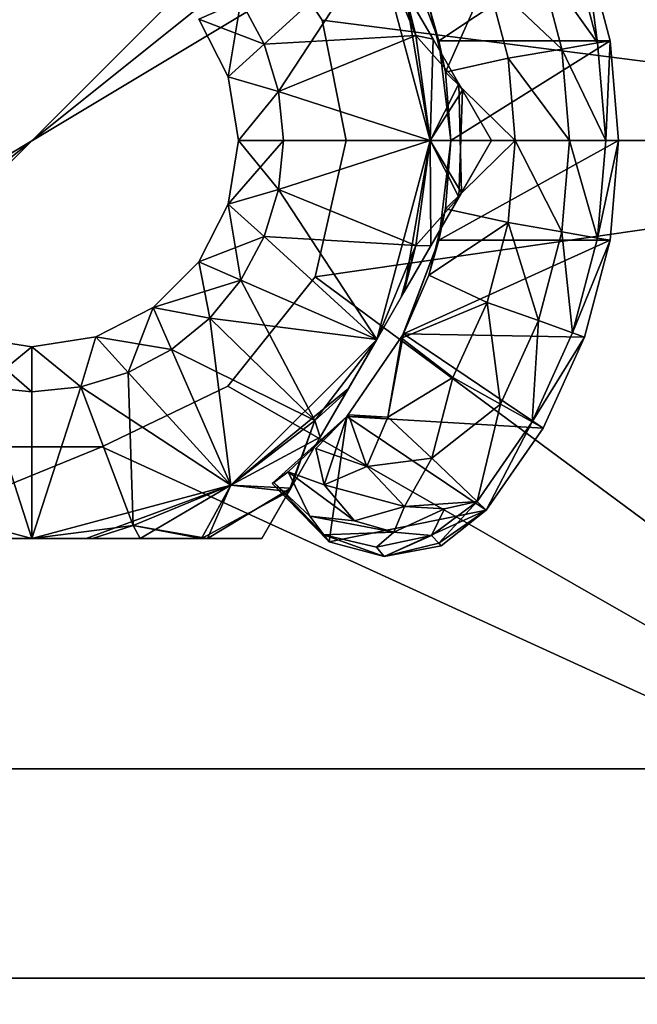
# Model space of a CAD drawing. Header units: inches. Extents: x -18 to 9, y -8 to 165.
# Tile 16 of 21: x -12.761 to -12.18, y 157.243 to 158.168. Entities that reach past the tile are written whole.
import ezdxf

# ---------------------------------------------------------------- set-up
doc = ezdxf.new("R2010")
doc.units = ezdxf.units.IN
doc.layers.get('0').update_dxf_attribs({"true_color": 0xc2ced6})

msp = doc.modelspace()

# ---------------------------------------------------------------- linework, layer by layer
for points in [[(-10.9774, 159.82664), (-10.9774, 156.28331), (-14.52071, 156.28331), (-10.9774, 159.82664)], [(-14.52071, 156.28331), (-14.52071, 159.82664), (-10.9774, 159.82664), (-14.52071, 156.28331)], [(-14.52071, 156.28331), (-10.9774, 156.28331), (-10.9774, 159.82664), (-14.52071, 156.28331)], [(-10.9774, 159.82664), (-14.52071, 159.82664), (-14.52071, 156.28331), (-10.9774, 159.82664)], [(-11.7648, 158.84239), (-11.7648, 157.26757), (-13.73331, 157.26757), (-11.7648, 158.84239)], [(-13.73331, 157.26757), (-13.73331, 158.84239), (-11.7648, 158.84239), (-13.73331, 157.26757)], [(-13.73331, 157.26757), (-11.7648, 157.26757), (-11.7648, 158.84239), (-13.73331, 157.26757)], [(-11.7648, 158.84239), (-13.73331, 158.84239), (-13.73331, 157.26757), (-11.7648, 158.84239)], [(-11.7648, 158.64554), (-11.7648, 157.46442), (-13.73331, 157.46442), (-11.7648, 158.64554)], [(-13.73331, 157.46442), (-13.73331, 158.64554), (-11.7648, 158.64554), (-13.73331, 157.46442)], [(-13.73331, 157.46442), (-11.7648, 157.46442), (-11.7648, 158.64554), (-13.73331, 157.46442)], [(-11.7648, 158.64554), (-13.73331, 158.64554), (-13.73331, 157.46442), (-11.7648, 158.64554)], [(-11.59257, 158.05499), (-12.54026, 158.26377), (-12.47626, 158.16798), (-11.59257, 158.05499)], [(-11.59257, 158.05499), (-12.47626, 158.16798), (-12.54026, 158.26377), (-11.59257, 158.05499)], [(-12.47626, 158.16798), (-12.54026, 158.26377), (-12.54026, 158.26377), (-12.47626, 158.16798)], [(-12.54026, 158.26377), (-12.47626, 158.16798), (-12.47626, 158.16798), (-12.54026, 158.26377)], [(-12.53082, 158.14538), (-12.55265, 158.18621), (-12.42515, 158.24199), (-12.53082, 158.14538)], [(-12.53082, 158.14538), (-12.42515, 158.24199), (-12.55265, 158.18621), (-12.53082, 158.14538)], [(-12.51738, 158.10107), (-12.53082, 158.14538), (-12.42515, 158.24199), (-12.51738, 158.10107)], [(-12.42515, 158.24199), (-12.53082, 158.14538), (-12.38828, 158.15362), (-12.42515, 158.24199)], [(-12.42515, 158.24199), (-12.37504, 158.05499), (-12.51738, 158.10107), (-12.42515, 158.24199)], [(-12.39858, 158.19597), (-12.37504, 158.05499), (-12.42515, 158.24199), (-12.39858, 158.19597)], [(-12.38828, 158.15362), (-12.40214, 158.20214), (-12.42515, 158.24199), (-12.38828, 158.15362)], [(-12.39984, 158.23677), (-12.36664, 158.14855), (-12.22977, 158.23975), (-12.39984, 158.23677)], [(-12.3763, 158.18167), (-12.36664, 158.14855), (-12.39984, 158.23677), (-12.3763, 158.18167)], [(-12.20591, 158.14874), (-12.22977, 158.23975), (-12.36664, 158.14855), (-12.20591, 158.14874)], [(-12.27322, 158.22429), (-12.24106, 158.23573), (-12.21772, 158.14668), (-12.27322, 158.22429)], [(-12.21772, 158.14668), (-12.24106, 158.23573), (-12.22977, 158.23975), (-12.21772, 158.14668)], [(-12.22977, 158.23975), (-12.20591, 158.14874), (-12.21772, 158.14668), (-12.22977, 158.23975)], [(-12.32136, 158.20716), (-12.27322, 158.22429), (-12.25136, 158.14088), (-12.32136, 158.20716)], [(-12.21772, 158.14668), (-12.25136, 158.14088), (-12.27322, 158.22429), (-12.21772, 158.14668)], [(-12.36063, 158.11917), (-12.3763, 158.18167), (-12.32136, 158.20716), (-12.36063, 158.11917)], [(-12.32136, 158.20716), (-12.30171, 158.13219), (-12.36063, 158.11917), (-12.32136, 158.20716)], [(-12.25136, 158.14088), (-12.30171, 158.13219), (-12.32136, 158.20716), (-12.25136, 158.14088)], [(-12.38828, 158.15362), (-12.39858, 158.19597), (-12.40214, 158.20214), (-12.38828, 158.15362)], [(-12.38828, 158.15362), (-12.37216, 158.1502), (-12.39858, 158.19597), (-12.38828, 158.15362)], [(-12.37504, 158.05499), (-12.39858, 158.19597), (-12.37216, 158.1502), (-12.37504, 158.05499)], [(-12.56461, 158.11491), (-12.59216, 158.16896), (-12.55265, 158.18621), (-12.56461, 158.11491)], [(-12.53082, 158.14538), (-12.55265, 158.18621), (-12.59216, 158.16896), (-12.53082, 158.14538)], [(-12.55265, 158.18621), (-12.53082, 158.14538), (-12.56461, 158.11491), (-12.55265, 158.18621)], [(-12.3763, 158.18167), (-12.36063, 158.11917), (-12.36664, 158.14855), (-12.3763, 158.18167)], [(-12.59216, 158.16896), (-12.59216, 158.16896), (-12.56461, 158.11491), (-12.59216, 158.16896)], [(-12.56461, 158.11491), (-12.56461, 158.11491), (-12.59216, 158.16896), (-12.56461, 158.11491)], [(-12.59216, 158.16896), (-12.56461, 158.11491), (-12.53082, 158.14538), (-12.59216, 158.16896)], [(-12.45378, 158.05499), (-11.59257, 158.05499), (-12.47626, 158.16798), (-12.45378, 158.05499)], [(-12.47626, 158.16798), (-11.59257, 158.05499), (-12.45378, 158.05499), (-12.47626, 158.16798)], [(-12.45378, 158.05499), (-12.45378, 158.05499), (-12.47626, 158.16798), (-12.45378, 158.05499)], [(-12.47626, 158.16798), (-12.45378, 158.05499), (-12.47626, 158.16798), (-12.47626, 158.16798)], [(-12.45378, 158.05499), (-12.47626, 158.16798), (-12.45378, 158.05499), (-12.45378, 158.05499)], [(-12.51738, 158.10107), (-12.38828, 158.15362), (-12.53082, 158.14538), (-12.51738, 158.10107)], [(-12.37504, 158.05499), (-12.38828, 158.15362), (-12.51738, 158.10107), (-12.37504, 158.05499)], [(-12.34796, 158.10829), (-12.37216, 158.1502), (-12.38828, 158.15362), (-12.34796, 158.10829)], [(-12.37504, 158.05499), (-12.34796, 158.10829), (-12.38828, 158.15362), (-12.37504, 158.05499)], [(-12.56461, 158.11491), (-12.53082, 158.14538), (-12.51738, 158.10107), (-12.56461, 158.11491)], [(-12.56461, 158.11491), (-12.51738, 158.10107), (-12.53082, 158.14538), (-12.56461, 158.11491)], [(-12.37504, 158.05499), (-12.37216, 158.1502), (-12.34447, 158.10226), (-12.37504, 158.05499)], [(-12.37216, 158.1502), (-12.34796, 158.10829), (-12.34447, 158.10226), (-12.37216, 158.1502)], [(-12.20591, 158.14874), (-12.36664, 158.14855), (-12.35536, 158.05499), (-12.20591, 158.14874)], [(-12.36664, 158.14855), (-12.36063, 158.11917), (-12.35536, 158.05499), (-12.36664, 158.14855)], [(-12.35536, 158.05499), (-12.35536, 158.05499), (-12.36664, 158.14855), (-12.35536, 158.05499)], [(-12.20591, 158.14874), (-12.35536, 158.05499), (-12.19788, 158.05499), (-12.20591, 158.14874)], [(-12.25136, 158.14088), (-12.21772, 158.14668), (-12.20986, 158.05499), (-12.25136, 158.14088)], [(-12.20986, 158.05499), (-12.21772, 158.14668), (-12.20591, 158.14874), (-12.20986, 158.05499)], [(-12.20591, 158.14874), (-12.19788, 158.05499), (-12.20986, 158.05499), (-12.20591, 158.14874)], [(-12.30171, 158.13219), (-12.25136, 158.14088), (-12.244, 158.05499), (-12.30171, 158.13219)], [(-12.20986, 158.05499), (-12.244, 158.05499), (-12.25136, 158.14088), (-12.20986, 158.05499)], [(-12.36063, 158.11917), (-12.30171, 158.13219), (-12.29509, 158.05499), (-12.36063, 158.11917)], [(-12.244, 158.05499), (-12.29509, 158.05499), (-12.30171, 158.13219), (-12.244, 158.05499)], [(-12.55512, 158.05499), (-12.56461, 158.11491), (-12.51738, 158.10107), (-12.55512, 158.05499)], [(-12.55512, 158.05499), (-12.55512, 158.05499), (-12.56461, 158.11491), (-12.55512, 158.05499)], [(-12.56461, 158.11491), (-12.55512, 158.05499), (-12.55512, 158.05499), (-12.56461, 158.11491)], [(-12.56461, 158.11491), (-12.55512, 158.05499), (-12.56461, 158.11491), (-12.56461, 158.11491)], [(-12.51738, 158.10107), (-12.56461, 158.11491), (-12.55512, 158.05499), (-12.51738, 158.10107)], [(-12.36063, 158.11917), (-12.29509, 158.05499), (-12.35536, 158.05499), (-12.36063, 158.11917)], [(-12.34796, 158.10829), (-12.37504, 158.05499), (-12.34557, 158.00581), (-12.34796, 158.10829)], [(-12.31718, 158.05499), (-12.34447, 158.10226), (-12.34796, 158.10829), (-12.31718, 158.05499)], [(-12.31718, 158.05499), (-12.34796, 158.10829), (-12.34557, 158.00581), (-12.31718, 158.05499)], [(-12.51738, 158.10107), (-12.51284, 158.05499), (-12.55512, 158.05499), (-12.51738, 158.10107)], [(-12.51738, 158.10107), (-12.55512, 158.05499), (-12.51284, 158.05499), (-12.51738, 158.10107)], [(-12.51284, 158.05499), (-12.51738, 158.10107), (-12.37504, 158.05499), (-12.51284, 158.05499)], [(-12.51738, 158.10107), (-12.51284, 158.05499), (-12.37504, 158.05499), (-12.51738, 158.10107)], [(-12.34447, 158.10226), (-12.34796, 158.00166), (-12.37504, 158.05499), (-12.34447, 158.10226)], [(-12.34796, 158.00166), (-12.34447, 158.10226), (-12.31718, 158.05499), (-12.34796, 158.00166)], [(-12.34447, 158.10226), (-12.31718, 158.05499), (-12.31718, 158.05499), (-12.34447, 158.10226)], [(-12.56461, 157.99505), (-12.55512, 158.05499), (-12.51284, 158.05499), (-12.56461, 157.99505)], [(-12.51284, 158.05499), (-12.51738, 158.00889), (-12.56461, 157.99505), (-12.51284, 158.05499)], [(-12.55512, 158.05499), (-12.56461, 157.99505), (-12.55512, 158.05499), (-12.55512, 158.05499)], [(-12.56461, 157.99505), (-12.55512, 158.05499), (-12.55512, 158.05499), (-12.56461, 157.99505)], [(-12.56461, 157.99505), (-12.55512, 158.05499), (-12.56461, 157.99505), (-12.56461, 157.99505)], [(-12.55512, 158.05499), (-12.56461, 157.99505), (-12.51738, 158.00889), (-12.55512, 158.05499)], [(-12.55512, 158.05499), (-12.51738, 158.00889), (-12.51284, 158.05499), (-12.55512, 158.05499)], [(-12.51738, 158.00889), (-12.51284, 158.05499), (-12.37504, 158.05499), (-12.51738, 158.00889)], [(-12.37504, 158.05499), (-12.38829, 157.95631), (-12.51738, 158.00889), (-12.37504, 158.05499)], [(-12.37504, 158.05499), (-12.51284, 158.05499), (-12.51738, 158.00889), (-12.37504, 158.05499)], [(-12.42515, 157.86798), (-12.37504, 158.05499), (-12.51738, 158.00889), (-12.42515, 157.86798)], [(-11.59257, 157.26758), (-11.59257, 158.05499), (-12.48302, 157.92686), (-11.59257, 157.26758)], [(-12.45378, 158.05499), (-12.48302, 157.92686), (-11.59257, 158.05499), (-12.45378, 158.05499)], [(-12.48302, 157.92686), (-11.59257, 158.05499), (-11.59257, 157.26758), (-12.48302, 157.92686)], [(-12.45378, 158.05499), (-11.59257, 158.05499), (-12.48302, 157.92686), (-12.45378, 158.05499)], [(-12.45378, 158.05499), (-12.48302, 157.92686), (-12.45378, 158.05499), (-12.45378, 158.05499)], [(-12.45378, 158.05499), (-12.48302, 157.92686), (-12.45378, 158.05499), (-12.45378, 158.05499)], [(-12.48302, 157.92686), (-12.48302, 157.92686), (-12.45378, 158.05499), (-12.48302, 157.92686)], [(-12.42515, 157.86798), (-12.3997, 157.91206), (-12.37504, 158.05499), (-12.42515, 157.86798)], [(-12.37438, 157.95591), (-12.37504, 158.05499), (-12.3997, 157.91206), (-12.37438, 157.95591)], [(-12.38829, 157.95631), (-12.37504, 158.05499), (-12.34796, 158.00166), (-12.38829, 157.95631)], [(-12.37504, 158.05499), (-12.37438, 157.95591), (-12.34557, 158.00581), (-12.37504, 158.05499)], [(-12.36063, 157.99078), (-12.36664, 157.96141), (-12.35536, 158.05499), (-12.36063, 157.99078)], [(-12.19788, 158.05499), (-12.36664, 157.96141), (-12.20591, 157.96123), (-12.19788, 158.05499)], [(-12.35536, 158.05499), (-12.36664, 157.96141), (-12.19788, 158.05499), (-12.35536, 158.05499)], [(-12.35536, 158.05499), (-12.35536, 158.05499), (-12.36063, 157.99078), (-12.35536, 158.05499)], [(-12.29509, 158.05499), (-12.30171, 157.97776), (-12.36063, 157.99078), (-12.29509, 158.05499)], [(-12.36063, 157.99078), (-12.35536, 158.05499), (-12.29509, 158.05499), (-12.36063, 157.99078)], [(-12.34557, 158.00581), (-12.34796, 158.00166), (-12.31718, 158.05499), (-12.34557, 158.00581)], [(-12.31718, 158.05499), (-12.31718, 158.05499), (-12.34557, 158.00581), (-12.31718, 158.05499)], [(-12.25136, 157.96908), (-12.30171, 157.97776), (-12.29509, 158.05499), (-12.25136, 157.96908)], [(-12.29509, 158.05499), (-12.244, 158.05499), (-12.25136, 157.96908), (-12.29509, 158.05499)], [(-12.21772, 157.96327), (-12.25136, 157.96908), (-12.244, 158.05499), (-12.21772, 157.96327)], [(-12.244, 158.05499), (-12.20986, 158.05499), (-12.21772, 157.96327), (-12.244, 158.05499)], [(-12.21772, 157.96327), (-12.20986, 158.05499), (-12.19788, 158.05499), (-12.21772, 157.96327)], [(-12.19788, 158.05499), (-12.20591, 157.96123), (-12.21772, 157.96327), (-12.19788, 158.05499)], [(-12.51738, 158.00889), (-12.53082, 157.96458), (-12.56461, 157.99505), (-12.51738, 158.00889)], [(-12.56461, 157.99505), (-12.53082, 157.96458), (-12.51738, 158.00889), (-12.56461, 157.99505)], [(-12.38829, 157.95631), (-12.53082, 157.96458), (-12.51738, 158.00889), (-12.38829, 157.95631)], [(-12.42515, 157.86798), (-12.51738, 158.00889), (-12.53082, 157.96458), (-12.42515, 157.86798)], [(-12.37438, 157.95591), (-12.34796, 158.00166), (-12.34557, 158.00581), (-12.37438, 157.95591)], [(-12.59216, 157.94099), (-12.56461, 157.99505), (-12.53082, 157.96458), (-12.59216, 157.94099)], [(-12.56461, 157.99505), (-12.56461, 157.99505), (-12.59216, 157.94099), (-12.56461, 157.99505)], [(-12.59216, 157.94099), (-12.59216, 157.94099), (-12.56461, 157.99505), (-12.59216, 157.94099)], [(-12.56461, 157.99505), (-12.59216, 157.94099), (-12.55265, 157.92375), (-12.56461, 157.99505)], [(-12.55265, 157.92375), (-12.53082, 157.96458), (-12.56461, 157.99505), (-12.55265, 157.92375)], [(-12.34796, 158.00166), (-12.37438, 157.95591), (-12.38829, 157.95631), (-12.34796, 158.00166)], [(-12.36063, 157.99078), (-12.3763, 157.92828), (-12.36664, 157.96141), (-12.36063, 157.99078)], [(-12.36063, 157.99078), (-12.30171, 157.97776), (-12.3763, 157.92828), (-12.36063, 157.99078)], [(-12.32136, 157.90279), (-12.3763, 157.92828), (-12.30171, 157.97776), (-12.32136, 157.90279)], [(-12.27322, 157.88566), (-12.32136, 157.90279), (-12.30171, 157.97776), (-12.27322, 157.88566)], [(-12.30171, 157.97776), (-12.25136, 157.96908), (-12.27322, 157.88566), (-12.30171, 157.97776)], [(-12.24106, 157.87423), (-12.27322, 157.88566), (-12.25136, 157.96908), (-12.24106, 157.87423)], [(-12.25136, 157.96908), (-12.21772, 157.96327), (-12.24106, 157.87423), (-12.25136, 157.96908)], [(-12.53082, 157.96458), (-12.55265, 157.92375), (-12.59216, 157.94099), (-12.53082, 157.96458)], [(-12.53082, 157.96458), (-12.42515, 157.86798), (-12.55265, 157.92375), (-12.53082, 157.96458)], [(-12.42515, 157.86798), (-12.53082, 157.96458), (-12.55265, 157.92375), (-12.42515, 157.86798)], [(-12.42515, 157.86798), (-12.53082, 157.96458), (-12.38829, 157.95631), (-12.42515, 157.86798)], [(-12.36664, 157.96141), (-12.3763, 157.92828), (-12.40195, 157.86919), (-12.36664, 157.96141)], [(-12.40195, 157.86919), (-12.39984, 157.87319), (-12.36664, 157.96141), (-12.40195, 157.86919)], [(-12.36664, 157.96141), (-12.39984, 157.87319), (-12.20591, 157.96123), (-12.36664, 157.96141)], [(-12.22977, 157.87021), (-12.20591, 157.96123), (-12.39984, 157.87319), (-12.22977, 157.87021)], [(-12.24106, 157.87423), (-12.21772, 157.96327), (-12.20591, 157.96123), (-12.24106, 157.87423)], [(-12.20591, 157.96123), (-12.22977, 157.87021), (-12.24106, 157.87423), (-12.20591, 157.96123)], [(-12.40214, 157.90783), (-12.42515, 157.86798), (-12.38829, 157.95631), (-12.40214, 157.90783)], [(-12.38829, 157.95631), (-12.3997, 157.91206), (-12.40214, 157.90783), (-12.38829, 157.95631)], [(-12.38829, 157.95631), (-12.37438, 157.95591), (-12.3997, 157.91206), (-12.38829, 157.95631)], [(-12.63506, 157.89808), (-12.59216, 157.94099), (-12.55265, 157.92375), (-12.63506, 157.89808)], [(-12.63506, 157.89808), (-12.59216, 157.94099), (-12.59216, 157.94099), (-12.63506, 157.89808)], [(-12.59216, 157.94099), (-12.63506, 157.89808), (-12.63506, 157.89808), (-12.59216, 157.94099)], [(-12.59216, 157.94099), (-12.63506, 157.89808), (-12.58202, 157.88795), (-12.59216, 157.94099)], [(-12.59216, 157.94099), (-12.58202, 157.88795), (-12.55265, 157.92375), (-12.59216, 157.94099)], [(-12.55265, 157.92375), (-12.58202, 157.88795), (-12.63506, 157.89808), (-12.55265, 157.92375)], [(-12.58202, 157.88795), (-12.55265, 157.92375), (-12.42515, 157.86798), (-12.58202, 157.88795)], [(-12.58202, 157.88795), (-12.48324, 157.79187), (-12.55265, 157.92375), (-12.58202, 157.88795)], [(-11.59257, 157.26758), (-12.48302, 157.92686), (-12.56496, 157.82413), (-11.59257, 157.26758)], [(-11.59257, 157.26758), (-12.56496, 157.82413), (-12.48302, 157.92686), (-11.59257, 157.26758)], [(-12.56496, 157.82413), (-12.48302, 157.92686), (-12.48302, 157.92686), (-12.56496, 157.82413)], [(-12.48302, 157.92686), (-12.56496, 157.82413), (-12.56496, 157.82413), (-12.48302, 157.92686)], [(-12.55265, 157.92375), (-12.48324, 157.79187), (-12.42515, 157.86798), (-12.55265, 157.92375)], [(-12.40195, 157.86919), (-12.3763, 157.92828), (-12.32136, 157.90279), (-12.40195, 157.86919)], [(-12.3997, 157.91206), (-12.42515, 157.86798), (-12.40214, 157.90783), (-12.3997, 157.91206)], [(-12.40214, 157.90783), (-12.42515, 157.86798), (-12.42515, 157.86798), (-12.40214, 157.90783)], [(-12.32136, 157.90279), (-12.35348, 157.83226), (-12.40195, 157.86919), (-12.32136, 157.90279)], [(-12.30896, 157.80719), (-12.35348, 157.83226), (-12.32136, 157.90279), (-12.30896, 157.80719)], [(-12.32136, 157.90279), (-12.27322, 157.88566), (-12.30896, 157.80719), (-12.32136, 157.90279)], [(-12.68913, 157.87054), (-12.63506, 157.89808), (-12.6178, 157.85862), (-12.68913, 157.87054)], [(-12.68913, 157.87054), (-12.63506, 157.89808), (-12.63506, 157.89808), (-12.68913, 157.87054)], [(-12.63506, 157.89808), (-12.68913, 157.87054), (-12.68913, 157.87054), (-12.63506, 157.89808)], [(-12.63506, 157.89808), (-12.68913, 157.87054), (-12.65866, 157.83674), (-12.63506, 157.89808)], [(-12.65866, 157.83674), (-12.6178, 157.85862), (-12.63506, 157.89808), (-12.65866, 157.83674)], [(-12.63506, 157.89808), (-12.58202, 157.88795), (-12.6178, 157.85862), (-12.63506, 157.89808)], [(-12.63506, 157.89808), (-12.6178, 157.85862), (-12.58202, 157.88795), (-12.63506, 157.89808)], [(-12.6178, 157.85862), (-12.58202, 157.88795), (-12.56207, 157.73107), (-12.6178, 157.85862)], [(-12.48324, 157.79187), (-12.58202, 157.88795), (-12.6178, 157.85862), (-12.48324, 157.79187)], [(-12.42515, 157.86798), (-12.56207, 157.73107), (-12.58202, 157.88795), (-12.42515, 157.86798)], [(-12.27921, 157.79045), (-12.30896, 157.80719), (-12.27322, 157.88566), (-12.27921, 157.79045)], [(-12.27322, 157.88566), (-12.24106, 157.87423), (-12.27921, 157.79045), (-12.27322, 157.88566)], [(-12.27921, 157.79045), (-12.24106, 157.87423), (-12.22977, 157.87021), (-12.27921, 157.79045)], [(-12.80899, 157.87054), (-12.74906, 157.86104), (-12.74906, 157.81877), (-12.80899, 157.87054)], [(-12.74906, 157.81877), (-12.79514, 157.82332), (-12.80899, 157.87054), (-12.74906, 157.81877)], [(-12.74906, 157.86104), (-12.74906, 157.86104), (-12.80899, 157.87054), (-12.74906, 157.86104)], [(-12.80899, 157.87054), (-12.80899, 157.87054), (-12.74906, 157.86104), (-12.80899, 157.87054)], [(-12.74906, 157.86104), (-12.80899, 157.87054), (-12.79514, 157.82332), (-12.74906, 157.86104)], [(-12.74906, 157.86104), (-12.68913, 157.87054), (-12.70298, 157.8233), (-12.74906, 157.86104)], [(-12.74906, 157.86104), (-12.68913, 157.87054), (-12.68913, 157.87054), (-12.74906, 157.86104)], [(-12.68913, 157.87054), (-12.74906, 157.86104), (-12.74906, 157.86104), (-12.68913, 157.87054)], [(-12.68913, 157.87054), (-12.74906, 157.86104), (-12.70298, 157.8233), (-12.68913, 157.87054)], [(-12.68913, 157.87054), (-12.65866, 157.83674), (-12.70298, 157.8233), (-12.68913, 157.87054)], [(-12.68913, 157.87054), (-12.70298, 157.8233), (-12.65866, 157.83674), (-12.68913, 157.87054)], [(-12.6178, 157.85862), (-12.65866, 157.83674), (-12.68913, 157.87054), (-12.6178, 157.85862)], [(-12.56207, 157.73107), (-12.42515, 157.86798), (-12.45171, 157.82196), (-12.56207, 157.73107)], [(-12.48324, 157.79187), (-12.45357, 157.81875), (-12.42515, 157.86798), (-12.48324, 157.79187)], [(-12.45357, 157.81875), (-12.45171, 157.82196), (-12.42515, 157.86798), (-12.45357, 157.81875)], [(-12.41464, 157.79485), (-12.45306, 157.79539), (-12.39984, 157.87319), (-12.41464, 157.79485)], [(-12.39984, 157.87319), (-12.45306, 157.79539), (-12.26877, 157.78457), (-12.39984, 157.87319)], [(-12.42515, 157.86798), (-12.42515, 157.86798), (-12.45171, 157.82196), (-12.42515, 157.86798)], [(-12.39984, 157.87319), (-12.40195, 157.86919), (-12.41464, 157.79485), (-12.39984, 157.87319)], [(-12.35348, 157.83226), (-12.41464, 157.79485), (-12.40195, 157.86919), (-12.35348, 157.83226)], [(-12.22977, 157.87021), (-12.39984, 157.87319), (-12.26877, 157.78457), (-12.22977, 157.87021)], [(-12.22977, 157.87021), (-12.26877, 157.78457), (-12.27921, 157.79045), (-12.22977, 157.87021)], [(-12.79514, 157.82332), (-12.74906, 157.81877), (-12.74906, 157.86104), (-12.79514, 157.82332)], [(-12.70298, 157.8233), (-12.74906, 157.81877), (-12.74906, 157.86104), (-12.70298, 157.8233)], [(-12.74906, 157.86104), (-12.74906, 157.81877), (-12.70298, 157.8233), (-12.74906, 157.86104)], [(-12.56207, 157.73107), (-12.65866, 157.83674), (-12.6178, 157.85862), (-12.56207, 157.73107)], [(-12.56205, 157.73107), (-12.6178, 157.85862), (-12.65866, 157.83674), (-12.56205, 157.73107)], [(-12.48324, 157.79187), (-12.6178, 157.85862), (-12.56205, 157.73107), (-12.48324, 157.79187)], [(-12.65411, 157.69322), (-12.70298, 157.8233), (-12.65866, 157.83674), (-12.65411, 157.69322)], [(-12.65866, 157.83674), (-12.70298, 157.8233), (-12.56205, 157.73107), (-12.65866, 157.83674)], [(-12.56207, 157.73107), (-12.65411, 157.69322), (-12.65866, 157.83674), (-12.56207, 157.73107)], [(-12.3733, 157.75635), (-12.41464, 157.79485), (-12.35348, 157.83226), (-12.3733, 157.75635)], [(-12.35348, 157.83226), (-12.30896, 157.80719), (-12.3733, 157.75635), (-12.35348, 157.83226)], [(-12.74906, 157.68097), (-12.93605, 157.73107), (-12.79514, 157.82332), (-12.74906, 157.68097)], [(-12.74906, 157.68097), (-12.79514, 157.82332), (-12.8624, 157.68097), (-12.74906, 157.68097)], [(-12.79514, 157.82332), (-12.74906, 157.81877), (-12.74906, 157.68097), (-12.79514, 157.82332)], [(-12.74906, 157.81877), (-12.79514, 157.82332), (-12.74906, 157.68097), (-12.74906, 157.81877)], [(-12.74906, 157.68097), (-12.74906, 157.81877), (-12.70298, 157.8233), (-12.74906, 157.68097)], [(-12.65411, 157.69322), (-12.74906, 157.68097), (-12.70298, 157.8233), (-12.65411, 157.69322)], [(-12.56205, 157.73107), (-12.70298, 157.8233), (-12.74906, 157.68097), (-12.56205, 157.73107)], [(-12.70298, 157.8233), (-12.74906, 157.81877), (-12.74906, 157.68097), (-12.70298, 157.8233)], [(-11.59257, 157.26758), (-12.56496, 157.82413), (-12.68335, 157.76711), (-11.59257, 157.26758)], [(-11.59257, 157.26758), (-12.68335, 157.76711), (-12.56496, 157.82413), (-11.59257, 157.26758)], [(-12.68335, 157.76711), (-12.56496, 157.82413), (-12.56496, 157.82413), (-12.68335, 157.76711)], [(-12.56496, 157.82413), (-12.68335, 157.76711), (-12.68335, 157.76711), (-12.56496, 157.82413)], [(-12.47814, 157.77619), (-12.56207, 157.73107), (-12.45171, 157.82196), (-12.47814, 157.77619)], [(-12.48324, 157.79187), (-12.47814, 157.77619), (-12.45357, 157.81875), (-12.48324, 157.79187)], [(-12.45357, 157.81875), (-12.47814, 157.77619), (-12.45171, 157.82196), (-12.45357, 157.81875)], [(-12.30896, 157.80719), (-12.33072, 157.71555), (-12.3733, 157.75635), (-12.30896, 157.80719)], [(-12.30896, 157.80719), (-12.27921, 157.79045), (-12.33072, 157.71555), (-12.30896, 157.80719)], [(-12.56205, 157.73107), (-12.50764, 157.72509), (-12.48324, 157.79187), (-12.56205, 157.73107)], [(-12.52324, 157.73247), (-12.45306, 157.79539), (-12.50819, 157.74354), (-12.52324, 157.73247)], [(-12.46976, 157.67766), (-12.45306, 157.79539), (-12.52324, 157.73247), (-12.46976, 157.67766)], [(-12.45306, 157.79539), (-12.47442, 157.7312), (-12.50819, 157.74354), (-12.45306, 157.79539)], [(-12.50764, 157.72509), (-12.50583, 157.72824), (-12.48324, 157.79187), (-12.50764, 157.72509)], [(-12.47814, 157.77619), (-12.48324, 157.79187), (-12.50583, 157.72824), (-12.47814, 157.77619)], [(-12.45306, 157.79539), (-12.45169, 157.79699), (-12.48239, 157.76534), (-12.45306, 157.79539)], [(-12.45169, 157.79699), (-12.43438, 157.74843), (-12.48239, 157.76534), (-12.45169, 157.79699)], [(-12.48239, 157.76534), (-12.47442, 157.7312), (-12.45306, 157.79539), (-12.48239, 157.76534)], [(-12.32233, 157.70738), (-12.45306, 157.79539), (-12.46976, 157.67766), (-12.32233, 157.70738)], [(-12.45306, 157.79539), (-12.41464, 157.79485), (-12.45169, 157.79699), (-12.45306, 157.79539)], [(-12.32233, 157.70738), (-12.26877, 157.78457), (-12.45306, 157.79539), (-12.32233, 157.70738)], [(-12.41464, 157.79485), (-12.43438, 157.74843), (-12.45169, 157.79699), (-12.41464, 157.79485)], [(-12.43438, 157.74843), (-12.41464, 157.79485), (-12.3733, 157.75635), (-12.43438, 157.74843)], [(-12.32233, 157.70738), (-12.33072, 157.71555), (-12.27921, 157.79045), (-12.32233, 157.70738)], [(-12.32233, 157.70738), (-12.27921, 157.79045), (-12.26877, 157.78457), (-12.32233, 157.70738)], [(-12.56207, 157.73107), (-12.47814, 157.77619), (-12.50583, 157.72824), (-12.56207, 157.73107)], [(-13.90555, 157.26758), (-11.59257, 157.26758), (-12.68335, 157.76711), (-13.90555, 157.26758)], [(-12.68335, 157.76711), (-12.81476, 157.76711), (-13.90555, 157.26758), (-12.68335, 157.76711)], [(-12.68335, 157.76711), (-13.90555, 157.26758), (-12.81476, 157.76711), (-12.68335, 157.76711)], [(-13.90555, 157.26758), (-12.68335, 157.76711), (-11.59257, 157.26758), (-13.90555, 157.26758)], [(-12.81476, 157.76711), (-12.68335, 157.76711), (-12.68335, 157.76711), (-12.81476, 157.76711)], [(-12.68335, 157.76711), (-12.81476, 157.76711), (-12.81476, 157.76711), (-12.68335, 157.76711)], [(-12.43438, 157.74843), (-12.47442, 157.7312), (-12.48239, 157.76534), (-12.43438, 157.74843)], [(-12.3733, 157.75635), (-12.39888, 157.71088), (-12.43438, 157.74843), (-12.3733, 157.75635)], [(-12.33072, 157.71555), (-12.39888, 157.71088), (-12.3733, 157.75635), (-12.33072, 157.71555)], [(-12.47442, 157.7312), (-12.43438, 157.74843), (-12.39888, 157.71088), (-12.47442, 157.7312)], [(-12.52324, 157.73247), (-12.50819, 157.74354), (-12.52189, 157.73343), (-12.52324, 157.73247)], [(-12.50819, 157.74354), (-12.48802, 157.70198), (-12.52189, 157.73343), (-12.50819, 157.74354)], [(-12.50819, 157.74354), (-12.47442, 157.7312), (-12.4459, 157.69739), (-12.50819, 157.74354)], [(-12.4459, 157.69739), (-12.48802, 157.70198), (-12.50819, 157.74354), (-12.4459, 157.69739)], [(-12.79996, 157.68097), (-12.93605, 157.73107), (-12.74906, 157.68097), (-12.79996, 157.68097)], [(-12.74906, 157.68097), (-12.69816, 157.68097), (-12.56205, 157.73107), (-12.74906, 157.68097)], [(-12.64751, 157.68097), (-12.56205, 157.73107), (-12.69816, 157.68097), (-12.64751, 157.68097)], [(-12.56207, 157.73107), (-12.58407, 157.68097), (-12.65411, 157.69322), (-12.56207, 157.73107)], [(-12.56205, 157.73107), (-12.64751, 157.68097), (-12.58989, 157.68097), (-12.56205, 157.73107)], [(-12.50764, 157.72509), (-12.56205, 157.73107), (-12.58989, 157.68097), (-12.50764, 157.72509)], [(-12.50583, 157.72824), (-12.58407, 157.68097), (-12.56207, 157.73107), (-12.50583, 157.72824)], [(-12.58407, 157.68097), (-12.50583, 157.72824), (-12.53312, 157.68097), (-12.58407, 157.68097)], [(-12.50583, 157.72824), (-12.50764, 157.72509), (-12.53312, 157.68097), (-12.50583, 157.72824)], [(-12.52189, 157.73343), (-12.47468, 157.68424), (-12.52324, 157.73247), (-12.52189, 157.73343)], [(-12.47468, 157.68424), (-12.46976, 157.67766), (-12.52324, 157.73247), (-12.47468, 157.68424)], [(-12.47468, 157.68424), (-12.52189, 157.73343), (-12.48802, 157.70198), (-12.47468, 157.68424)], [(-12.39888, 157.71088), (-12.4459, 157.69739), (-12.47442, 157.7312), (-12.39888, 157.71088)], [(-12.53312, 157.68097), (-12.50764, 157.72509), (-12.58989, 157.68097), (-12.53312, 157.68097)], [(-12.53312, 157.68097), (-12.53312, 157.68097), (-12.50764, 157.72509), (-12.53312, 157.68097)], [(-12.41811, 157.66398), (-12.32233, 157.70738), (-12.46976, 157.67766), (-12.41811, 157.66398)], [(-12.4459, 157.69739), (-12.39888, 157.71088), (-12.40914, 157.68685), (-12.4459, 157.69739)], [(-12.32233, 157.70738), (-12.41811, 157.66398), (-12.36459, 157.67384), (-12.32233, 157.70738)], [(-12.39888, 157.71088), (-12.36152, 157.70877), (-12.40914, 157.68685), (-12.39888, 157.71088)], [(-12.40914, 157.68685), (-12.36152, 157.70877), (-12.37373, 157.6838), (-12.40914, 157.68685)], [(-12.36152, 157.70877), (-12.39888, 157.71088), (-12.33072, 157.71555), (-12.36152, 157.70877)], [(-12.36152, 157.70877), (-12.33072, 157.71555), (-12.37373, 157.6838), (-12.36152, 157.70877)], [(-12.37373, 157.6838), (-12.33072, 157.71555), (-12.36691, 157.67638), (-12.37373, 157.6838)], [(-12.32233, 157.70738), (-12.36691, 157.67638), (-12.33072, 157.71555), (-12.32233, 157.70738)], [(-12.32233, 157.70738), (-12.36459, 157.67384), (-12.36691, 157.67638), (-12.32233, 157.70738)], [(-12.48802, 157.70198), (-12.4459, 157.69739), (-12.40914, 157.68685), (-12.48802, 157.70198)], [(-12.47468, 157.68424), (-12.48802, 157.70198), (-12.40914, 157.68685), (-12.47468, 157.68424)], [(-12.69221, 157.68097), (-12.74906, 157.68097), (-12.65411, 157.69322), (-12.69221, 157.68097)], [(-12.65411, 157.69322), (-12.64751, 157.68097), (-12.69221, 157.68097), (-12.65411, 157.69322)], [(-12.64751, 157.68097), (-12.65411, 157.69322), (-12.58989, 157.68097), (-12.64751, 157.68097)], [(-12.58407, 157.68097), (-12.58989, 157.68097), (-12.65411, 157.69322), (-12.58407, 157.68097)], [(-12.8624, 157.68097), (-12.8059, 157.68097), (-12.74906, 157.68097), (-12.8624, 157.68097)], [(-12.8059, 157.68097), (-12.79996, 157.68097), (-12.74906, 157.68097), (-12.8059, 157.68097)], [(-12.74906, 157.68097), (-12.74906, 157.68097), (-12.79996, 157.68097), (-12.74906, 157.68097)], [(-12.69221, 157.68097), (-12.69816, 157.68097), (-12.74906, 157.68097), (-12.69221, 157.68097)], [(-12.74906, 157.68097), (-12.69816, 157.68097), (-12.74906, 157.68097), (-12.74906, 157.68097)], [(-12.69221, 157.68097), (-12.64751, 157.68097), (-12.69816, 157.68097), (-12.69221, 157.68097)], [(-12.53312, 157.68097), (-12.58989, 157.68097), (-12.58407, 157.68097), (-12.53312, 157.68097)], [(-12.58407, 157.68097), (-12.53312, 157.68097), (-12.53312, 157.68097), (-12.58407, 157.68097)], [(-12.40914, 157.68685), (-12.42524, 157.67259), (-12.47468, 157.68424), (-12.40914, 157.68685)], [(-12.47468, 157.68424), (-12.42524, 157.67259), (-12.41811, 157.66398), (-12.47468, 157.68424)], [(-12.41811, 157.66398), (-12.46976, 157.67766), (-12.47468, 157.68424), (-12.41811, 157.66398)], [(-12.40914, 157.68685), (-12.37373, 157.6838), (-12.42524, 157.67259), (-12.40914, 157.68685)], [(-12.41811, 157.66398), (-12.42524, 157.67259), (-12.37373, 157.6838), (-12.41811, 157.66398)], [(-12.36691, 157.67638), (-12.41811, 157.66398), (-12.37373, 157.6838), (-12.36691, 157.67638)], [(-12.41811, 157.66398), (-12.36691, 157.67638), (-12.36459, 157.67384), (-12.41811, 157.66398)], [(-13.73331, 157.46442), (-13.73331, 157.46442), (-11.7648, 157.46442), (-13.73331, 157.46442)], [(-11.7648, 157.46442), (-11.7648, 157.46442), (-13.73331, 157.46442), (-11.7648, 157.46442)], [(-11.59257, 157.26758), (-13.90555, 157.26758), (-13.90555, 157.26758), (-11.59257, 157.26758)], [(-13.90555, 157.26758), (-11.59257, 157.26758), (-11.59257, 157.26758), (-13.90555, 157.26758)], [(-13.73331, 157.26757), (-13.73331, 157.26757), (-11.7648, 157.26757), (-13.73331, 157.26757)], [(-11.7648, 157.26757), (-11.7648, 157.26757), (-13.73331, 157.26757), (-11.7648, 157.26757)]]:
    msp.add_lwpolyline(points)

doc.saveas('drawing.dxf')
